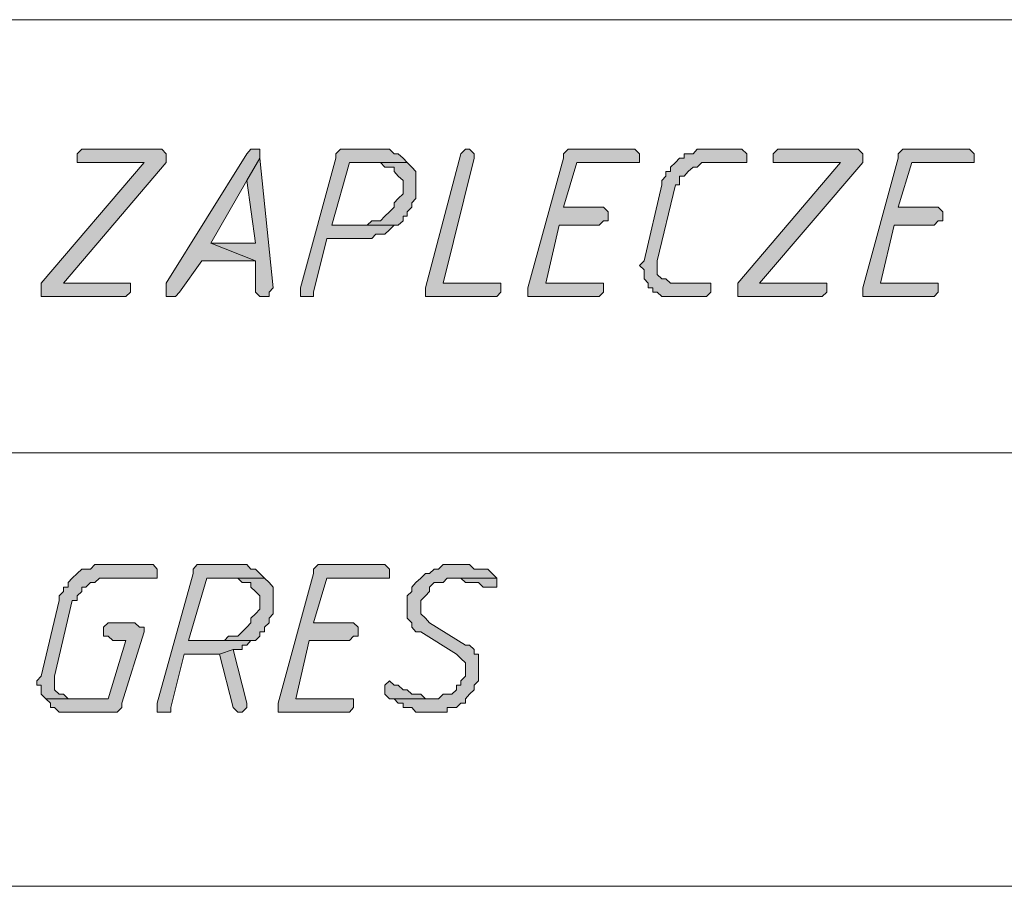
# Model space of a CAD drawing. Header units: inches. Extents: x 1504 to 12593, y -807 to 3183.
# Tile 11 of 256: x 2345 to 2438, y 332 to 414. Entities that reach past the tile are written whole.
import ezdxf

# ---------------------------------------------------------------- set-up
doc = ezdxf.new("R2010")
doc.units = ezdxf.units.IN
doc.header["$MEASUREMENT"] = 0
for name, color, linetype in [('at_Entity', 7, 'Continuous'), ('at_Rect', 7, 'Continuous'), ('at_Solid', 7, 'Continuous')]:
    doc.layers.add(name, color=color, linetype=linetype)

msp = doc.modelspace()

# ---------------------------------------------------------------- hatches: boundary and pattern name
at = {"layer": 'at_Solid', "lineweight": 15}
for points in [[(2357.522, 401.443), (2350.381, 401.443), (2349.935, 401.024), (2349.935, 400.176), (2356.294, 400.176), (2346.531, 388.774), (2346.531, 387.507), (2354.565, 387.507), (2355.011, 387.931), (2355.011, 388.774), (2348.651, 388.774), (2358.358, 400.176), (2358.358, 401.024), (2357.968, 401.443)], [(2366.838, 401.443), (2366.392, 401.443), (2366.001, 401.024), (2358.358, 388.774), (2358.358, 387.507), (2359.251, 387.507), (2359.642, 387.931), (2361.761, 390.888), (2366.838, 390.888), (2362.598, 392.573), (2366.001, 398.492), (2367.229, 400.6), (2367.229, 401.443)], [(2378.665, 401.443), (2374.871, 401.443), (2374.425, 401.024), (2374.425, 400.6), (2371.078, 388.35), (2371.078, 387.507), (2372.305, 387.507), (2372.305, 387.931), (2373.588, 392.997), (2377.828, 392.997), (2378.219, 393.421), (2379.056, 393.421), (2379.502, 393.839), (2379.948, 394.263), (2380.339, 394.263), (2374.035, 394.263), (2375.708, 400.176), (2381.175, 400.176), (2380.785, 400.6), (2380.339, 401.024), (2379.948, 401.024), (2379.502, 401.443), (2379.056, 401.443)], [(2386.698, 401.443), (2386.252, 401.024), (2382.905, 388.35), (2382.905, 387.507), (2389.655, 387.507), (2390.046, 387.931), (2390.046, 388.774), (2384.578, 388.774), (2387.535, 400.6), (2387.535, 401.024), (2387.089, 401.443)], [(2402.319, 401.443), (2396.405, 401.443), (2395.959, 401.024), (2395.959, 400.6), (2392.612, 388.35), (2392.612, 387.507), (2399.362, 387.507), (2399.753, 387.931), (2399.753, 388.774), (2394.286, 388.774), (2395.569, 394.263), (2399.362, 394.263), (2399.753, 394.687), (2400.199, 394.687), (2400.199, 395.529), (2399.753, 395.953), (2395.959, 395.953), (2397.242, 400.176), (2403.156, 400.176), (2403.156, 401.024), (2402.709, 401.443)], [(2412.472, 401.443), (2408.623, 401.443), (2408.232, 401.024), (2407.396, 401.024), (2407.396, 400.6), (2406.949, 400.6), (2406.559, 400.176), (2406.112, 399.752), (2406.112, 399.334), (2405.666, 399.334), (2405.666, 398.91), (2405.276, 398.492), (2405.276, 398.068), (2403.602, 390.888), (2403.156, 390.464), (2403.602, 390.04), (2403.602, 389.197), (2403.993, 388.774), (2403.993, 388.35), (2404.439, 388.35), (2404.439, 387.931), (2404.829, 387.931), (2405.276, 387.507), (2409.515, 387.507), (2409.906, 387.931), (2409.906, 388.774), (2406.112, 388.774), (2405.666, 389.197), (2405.276, 389.197), (2404.829, 389.616), (2404.829, 390.464), (2404.829, 390.888), (2406.559, 398.068), (2406.949, 398.068), (2406.949, 398.91), (2407.396, 398.91), (2407.786, 399.334), (2408.232, 399.752), (2408.623, 399.752), (2409.069, 400.176), (2413.309, 400.176), (2413.309, 401.024), (2412.863, 401.443)], [(2423.407, 401.443), (2416.266, 401.443), (2415.819, 401.024), (2415.819, 400.176), (2422.179, 400.176), (2412.472, 388.774), (2412.472, 387.507), (2420.45, 387.507), (2420.896, 387.931), (2420.896, 388.774), (2414.536, 388.774), (2424.299, 400.176), (2424.299, 401.024), (2423.853, 401.443)], [(2434.006, 401.443), (2428.093, 401.443), (2427.646, 401.024), (2427.646, 400.6), (2424.299, 388.35), (2424.299, 387.507), (2431.049, 387.507), (2431.44, 387.931), (2431.44, 388.774), (2425.973, 388.774), (2427.256, 394.263), (2431.049, 394.263), (2431.44, 394.687), (2431.886, 394.687), (2431.886, 395.529), (2431.44, 395.953), (2427.646, 395.953), (2428.929, 400.176), (2434.843, 400.176), (2434.843, 401.024), (2434.397, 401.443)], [(2367.229, 400.6), (2366.001, 398.492), (2366.838, 392.573), (2362.598, 392.573), (2366.838, 390.888), (2366.838, 387.931), (2367.229, 387.507), (2368.121, 387.507), (2368.121, 387.931), (2368.512, 388.35)], [(2381.175, 400.176), (2378.665, 400.176), (2379.056, 399.752), (2379.948, 399.752), (2379.948, 399.334), (2380.339, 398.91), (2380.785, 398.492), (2380.785, 397.22), (2380.339, 396.796), (2379.948, 396.377), (2379.948, 395.953), (2379.502, 395.529), (2379.056, 395.111), (2378.665, 394.687), (2377.828, 394.687), (2377.382, 394.263), (2374.035, 394.263), (2380.339, 394.263), (2380.785, 394.687), (2380.785, 395.111), (2381.175, 395.111), (2381.175, 395.529), (2381.622, 395.953), (2381.622, 396.377), (2382.012, 396.796), (2382.012, 398.068), (2382.012, 399.334), (2381.622, 399.752)], [(2356.685, 362.163), (2351.608, 362.163), (2351.218, 361.739), (2350.381, 361.739), (2349.935, 361.315), (2349.488, 360.891), (2349.098, 360.473), (2349.098, 360.049), (2348.651, 360.049), (2348.651, 359.63), (2348.261, 359.206), (2348.261, 358.782), (2346.531, 351.602), (2346.141, 351.178), (2346.141, 350.754), (2346.531, 350.754), (2346.531, 349.912), (2346.978, 349.488), (2349.488, 349.488), (2349.098, 349.488), (2348.651, 349.912), (2348.261, 349.912), (2347.815, 350.336), (2347.815, 351.178), (2347.815, 351.602), (2349.488, 358.782), (2349.935, 358.782), (2349.935, 359.206), (2350.381, 359.63), (2350.381, 360.049), (2350.771, 360.049), (2351.218, 360.473), (2351.608, 360.473), (2352.054, 360.891), (2357.522, 360.891), (2357.522, 361.739), (2357.131, 362.163)], [(2365.164, 362.163), (2361.315, 362.163), (2360.925, 361.739), (2360.925, 361.315), (2357.522, 349.07), (2357.522, 348.222), (2358.805, 348.222), (2358.805, 348.646), (2360.088, 353.711), (2363.435, 353.711), (2364.718, 354.135), (2365.555, 354.135), (2365.555, 354.559), (2366.001, 354.559), (2366.392, 354.983), (2366.838, 354.983), (2360.478, 354.983), (2362.208, 360.891), (2367.675, 360.891), (2367.229, 361.315), (2366.838, 361.739), (2366.392, 361.739), (2366.001, 362.163), (2365.555, 362.163)], [(2378.665, 362.163), (2372.752, 362.163), (2372.305, 361.739), (2372.305, 361.315), (2368.958, 349.07), (2368.958, 348.222), (2375.708, 348.222), (2376.099, 348.646), (2376.099, 349.488), (2370.632, 349.488), (2371.915, 354.983), (2375.708, 354.983), (2376.099, 355.401), (2376.545, 355.401), (2376.545, 356.249), (2376.099, 356.668), (2372.305, 356.668), (2373.588, 360.891), (2379.502, 360.891), (2379.502, 361.739), (2379.056, 362.163)], [(2385.862, 362.163), (2384.578, 362.163), (2384.132, 361.739), (2383.742, 361.739), (2383.295, 361.315), (2382.905, 361.315), (2382.459, 360.891), (2382.012, 360.473), (2381.622, 360.049), (2381.622, 359.63), (2381.175, 359.206), (2381.175, 357.94), (2381.175, 357.092), (2381.622, 356.668), (2381.622, 356.249), (2382.012, 355.825), (2382.459, 355.825), (2385.862, 353.711), (2386.252, 353.293), (2386.698, 352.869), (2386.698, 351.602), (2386.252, 351.178), (2386.252, 350.754), (2385.862, 350.754), (2385.862, 350.336), (2385.415, 349.912), (2384.578, 349.912), (2384.132, 349.488), (2379.502, 349.488), (2379.948, 349.488), (2380.339, 349.07), (2380.785, 349.07), (2380.785, 348.646), (2381.622, 348.646), (2382.012, 348.222), (2384.969, 348.222), (2384.969, 348.646), (2385.862, 348.646), (2386.252, 349.07), (2386.698, 349.07), (2386.698, 349.488), (2387.089, 349.912), (2387.535, 350.336), (2387.535, 350.754), (2387.926, 351.178), (2387.926, 353.711), (2387.535, 353.711), (2387.535, 354.135), (2387.089, 354.559), (2386.698, 354.559), (2383.295, 356.668), (2382.905, 357.092), (2382.459, 357.516), (2382.459, 358.782), (2382.905, 359.206), (2383.295, 359.63), (2383.295, 360.049), (2383.742, 360.473), (2384.578, 360.473), (2384.969, 360.891), (2389.655, 360.891), (2389.209, 361.315), (2388.818, 361.739), (2387.535, 361.739), (2387.089, 362.163), (2386.252, 362.163)], [(2367.675, 360.891), (2365.164, 360.891), (2365.555, 360.473), (2366.392, 360.473), (2366.392, 360.049), (2366.838, 359.63), (2367.229, 359.206), (2367.229, 357.94), (2366.838, 357.516), (2366.392, 357.092), (2366.392, 356.668), (2366.001, 356.249), (2365.555, 355.825), (2365.164, 355.401), (2364.272, 355.401), (2363.881, 354.983), (2360.478, 354.983), (2366.838, 354.983), (2367.229, 355.401), (2367.229, 355.825), (2367.675, 355.825), (2367.675, 356.249), (2368.121, 356.668), (2368.121, 357.092), (2368.512, 357.516), (2368.512, 358.782), (2368.512, 360.049), (2368.121, 360.473)], [(2389.655, 360.891), (2385.415, 360.891), (2386.252, 360.891), (2386.698, 360.473), (2387.926, 360.473), (2388.372, 360.049), (2389.655, 360.049), (2389.655, 360.473)], [(2355.402, 356.668), (2352.891, 356.668), (2352.445, 356.249), (2352.445, 355.401), (2352.891, 355.401), (2353.338, 354.983), (2354.565, 354.983), (2352.891, 349.488), (2346.978, 349.488), (2347.424, 349.07), (2347.424, 348.646), (2347.815, 348.646), (2348.261, 348.222), (2353.728, 348.222), (2354.174, 348.646), (2354.174, 349.07), (2356.294, 355.825), (2356.294, 356.249), (2355.848, 356.249)], [(2364.718, 354.135), (2363.435, 353.711), (2364.718, 348.646), (2365.164, 348.222), (2365.555, 348.222), (2366.001, 348.646), (2366.001, 349.07)], [(2379.502, 351.178), (2379.056, 350.754), (2379.056, 349.912), (2379.502, 349.488), (2383.742, 349.488), (2382.905, 349.488), (2382.459, 349.912), (2381.622, 349.912), (2381.175, 350.336), (2380.785, 350.336), (2380.339, 350.754), (2379.948, 350.754)]]:
    msp.add_hatch(color=7, dxfattribs=at).paths.add_polyline_path(points)

# ---------------------------------------------------------------- linework, layer by layer
at = {"layer": 'at_Entity', "color": 7, "lineweight": 15}
for p, q in [((2350.381, 401.443), (2349.935, 401.024)), ((2349.935, 401.024), (2349.935, 400.176)), ((2357.522, 401.443), (2350.381, 401.443)), ((2357.968, 401.443), (2357.522, 401.443)), ((2358.358, 401.024), (2357.968, 401.443)), ((2358.358, 400.176), (2358.358, 401.024)), ((2358.358, 401.024), (2358.358, 401.024)), ((2366.001, 401.024), (2358.358, 388.774)), ((2366.392, 401.443), (2366.001, 401.024)), ((2366.838, 401.443), (2366.392, 401.443)), ((2367.229, 401.443), (2366.838, 401.443)), ((2367.229, 400.6), (2367.229, 401.443)), ((2374.871, 401.443), (2374.425, 401.024)), ((2374.425, 401.024), (2374.425, 400.6)), ((2378.665, 401.443), (2374.871, 401.443)), ((2379.056, 401.443), (2378.665, 401.443)), ((2379.502, 401.443), (2379.056, 401.443)), ((2379.948, 401.024), (2379.502, 401.443)), ((2380.339, 401.024), (2379.948, 401.024)), ((2380.785, 400.6), (2380.339, 401.024)), ((2386.252, 401.024), (2382.905, 388.35)), ((2386.698, 401.443), (2386.252, 401.024)), ((2386.252, 401.024), (2386.252, 401.024)), ((2386.698, 401.443), (2386.698, 401.443)), ((2387.089, 401.443), (2386.698, 401.443)), ((2387.535, 401.024), (2387.089, 401.443)), ((2387.535, 400.6), (2387.535, 401.024)), ((2396.405, 401.443), (2395.959, 401.024)), ((2395.959, 401.024), (2395.959, 400.6)), ((2402.319, 401.443), (2396.405, 401.443)), ((2402.709, 401.443), (2402.319, 401.443)), ((2403.156, 401.024), (2402.709, 401.443)), ((2403.156, 400.176), (2403.156, 401.024)), ((2408.232, 401.024), (2407.396, 401.024)), ((2407.396, 401.024), (2407.396, 400.6)), ((2408.623, 401.443), (2408.232, 401.024)), ((2412.472, 401.443), (2408.623, 401.443)), ((2412.863, 401.443), (2412.472, 401.443)), ((2413.309, 401.024), (2412.863, 401.443)), ((2413.309, 400.176), (2413.309, 401.024)), ((2416.266, 401.443), (2415.819, 401.024)), ((2415.819, 401.024), (2415.819, 400.176)), ((2423.407, 401.443), (2416.266, 401.443)), ((2423.853, 401.443), (2423.407, 401.443)), ((2424.299, 401.024), (2423.853, 401.443)), ((2424.299, 400.176), (2424.299, 401.024)), ((2424.299, 401.024), (2424.299, 401.024)), ((2428.093, 401.443), (2427.646, 401.024)), ((2427.646, 401.024), (2427.646, 400.6)), ((2434.006, 401.443), (2428.093, 401.443)), ((2434.397, 401.443), (2434.006, 401.443)), ((2434.843, 401.024), (2434.397, 401.443)), ((2434.843, 400.176), (2434.843, 401.024)), ((2356.294, 400.176), (2346.531, 388.774)), ((2348.651, 388.774), (2358.358, 400.176)), ((2349.935, 400.176), (2356.294, 400.176)), ((2367.229, 400.6), (2366.001, 398.492)), ((2366.001, 398.492), (2367.229, 400.6)), ((2368.512, 388.35), (2367.229, 400.6)), ((2374.425, 400.6), (2371.078, 388.35)), ((2374.035, 394.263), (2375.708, 400.176)), ((2375.708, 400.176), (2381.175, 400.176)), ((2381.175, 400.176), (2378.665, 400.176)), ((2378.665, 400.176), (2379.056, 399.752)), ((2379.056, 399.752), (2379.948, 399.752)), ((2379.948, 399.752), (2379.948, 399.334)), ((2381.175, 400.176), (2380.785, 400.6)), ((2380.785, 400.6), (2380.785, 400.6)), ((2381.622, 399.752), (2381.175, 400.176)), ((2382.012, 399.334), (2381.622, 399.752)), ((2381.622, 399.752), (2381.622, 399.752)), ((2384.578, 388.774), (2387.535, 400.6)), ((2395.959, 400.6), (2392.612, 388.35)), ((2395.959, 395.953), (2397.242, 400.176)), ((2397.242, 400.176), (2403.156, 400.176)), ((2406.559, 400.176), (2406.112, 399.752)), ((2406.112, 399.752), (2406.112, 399.334)), ((2406.949, 400.6), (2406.559, 400.176)), ((2406.559, 400.176), (2406.559, 400.176)), ((2407.396, 400.6), (2406.949, 400.6)), ((2407.786, 399.334), (2408.232, 399.752)), ((2408.232, 399.752), (2408.623, 399.752)), ((2408.623, 399.752), (2409.069, 400.176)), ((2409.069, 400.176), (2413.309, 400.176)), ((2422.179, 400.176), (2412.472, 388.774)), ((2414.536, 388.774), (2424.299, 400.176)), ((2415.819, 400.176), (2422.179, 400.176)), ((2427.646, 400.6), (2424.299, 388.35)), ((2427.646, 395.953), (2428.929, 400.176)), ((2428.929, 400.176), (2434.843, 400.176)), ((2379.948, 399.334), (2380.339, 398.91)), ((2380.339, 398.91), (2380.339, 398.91)), ((2380.339, 398.91), (2380.785, 398.492)), ((2382.012, 398.068), (2382.012, 399.334)), ((2405.666, 398.91), (2405.276, 398.492)), ((2406.112, 399.334), (2405.666, 399.334)), ((2405.666, 399.334), (2405.666, 398.91)), ((2406.949, 398.068), (2406.949, 398.91)), ((2406.949, 398.91), (2407.396, 398.91)), ((2407.396, 398.91), (2407.786, 399.334)), ((2407.786, 399.334), (2407.786, 399.334)), ((2362.598, 392.573), (2366.001, 398.492)), ((2366.001, 398.492), (2366.838, 392.573)), ((2380.785, 398.492), (2380.785, 397.22)), ((2382.012, 396.796), (2382.012, 398.068)), ((2405.276, 398.068), (2403.602, 390.888)), ((2404.829, 390.888), (2406.559, 398.068)), ((2405.276, 398.492), (2405.276, 398.068)), ((2406.559, 398.068), (2406.949, 398.068)), ((2380.785, 397.22), (2380.339, 396.796)), ((2380.339, 396.796), (2379.948, 396.377)), ((2379.948, 396.377), (2379.948, 395.953)), ((2380.339, 396.796), (2380.339, 396.796)), ((2381.622, 396.377), (2382.012, 396.796)), ((2381.622, 395.953), (2381.622, 396.377)), ((2379.056, 395.111), (2378.665, 394.687)), ((2379.502, 395.529), (2379.056, 395.111)), ((2379.056, 395.111), (2379.056, 395.111)), ((2379.948, 395.953), (2379.502, 395.529)), ((2380.785, 394.687), (2380.785, 395.111)), ((2380.785, 395.111), (2381.175, 395.111)), ((2381.175, 395.529), (2381.622, 395.953)), ((2381.175, 395.111), (2381.175, 395.529)), ((2399.753, 395.953), (2395.959, 395.953)), ((2400.199, 395.529), (2399.753, 395.953)), ((2400.199, 394.687), (2400.199, 395.529)), ((2431.44, 395.953), (2427.646, 395.953)), ((2431.886, 395.529), (2431.44, 395.953)), ((2431.886, 394.687), (2431.886, 395.529)), ((2377.382, 394.263), (2374.035, 394.263)), ((2374.035, 394.263), (2380.339, 394.263)), ((2380.339, 394.263), (2374.035, 394.263)), ((2377.828, 394.687), (2377.382, 394.263)), ((2378.665, 394.687), (2377.828, 394.687)), ((2379.502, 393.839), (2379.948, 394.263)), ((2379.948, 394.263), (2380.339, 394.263)), ((2380.339, 394.263), (2380.785, 394.687)), ((2394.286, 388.774), (2395.569, 394.263)), ((2395.569, 394.263), (2399.362, 394.263)), ((2399.362, 394.263), (2399.753, 394.687)), ((2399.753, 394.687), (2400.199, 394.687)), ((2425.973, 388.774), (2427.256, 394.263)), ((2427.256, 394.263), (2431.049, 394.263)), ((2431.049, 394.263), (2431.44, 394.687)), ((2431.44, 394.687), (2431.886, 394.687)), ((2377.828, 392.997), (2378.219, 393.421)), ((2378.219, 393.421), (2379.056, 393.421)), ((2379.056, 393.421), (2379.502, 393.839)), ((2379.502, 393.839), (2379.502, 393.839)), ((2366.838, 392.573), (2362.598, 392.573)), ((2362.598, 392.573), (2366.838, 390.888)), ((2366.838, 390.888), (2362.598, 392.573)), ((2372.305, 387.931), (2373.588, 392.997)), ((2373.588, 392.997), (2377.828, 392.997)), ((2359.642, 387.931), (2361.761, 390.888)), ((2361.761, 390.888), (2366.838, 390.888)), ((2366.838, 390.888), (2366.838, 387.931)), ((2403.602, 390.888), (2403.156, 390.464)), ((2403.156, 390.464), (2403.156, 390.464)), ((2403.156, 390.464), (2403.602, 390.04)), ((2403.602, 390.888), (2403.602, 390.888)), ((2404.829, 390.464), (2404.829, 390.888)), ((2404.829, 389.616), (2404.829, 390.464)), ((2403.602, 390.04), (2403.602, 389.197)), ((2405.276, 389.197), (2404.829, 389.616)), ((2346.531, 388.774), (2346.531, 387.507)), ((2355.011, 388.774), (2348.651, 388.774)), ((2355.011, 387.931), (2355.011, 388.774)), ((2358.358, 388.774), (2358.358, 387.507)), ((2390.046, 388.774), (2384.578, 388.774)), ((2390.046, 387.931), (2390.046, 388.774)), ((2399.753, 388.774), (2394.286, 388.774)), ((2399.753, 387.931), (2399.753, 388.774)), ((2403.602, 389.197), (2403.993, 388.774)), ((2403.993, 388.774), (2403.993, 388.35)), ((2405.666, 389.197), (2405.276, 389.197)), ((2406.112, 388.774), (2405.666, 389.197)), ((2409.906, 388.774), (2406.112, 388.774)), ((2409.906, 387.931), (2409.906, 388.774)), ((2412.472, 388.774), (2412.472, 387.507)), ((2420.896, 388.774), (2414.536, 388.774)), ((2420.896, 387.931), (2420.896, 388.774)), ((2431.44, 388.774), (2425.973, 388.774)), ((2431.44, 387.931), (2431.44, 388.774)), ((2354.565, 387.507), (2355.011, 387.931)), ((2359.251, 387.507), (2359.642, 387.931)), ((2366.838, 387.931), (2367.229, 387.507)), ((2368.121, 387.931), (2368.512, 388.35)), ((2368.121, 387.507), (2368.121, 387.931)), ((2371.078, 388.35), (2371.078, 387.507)), ((2372.305, 387.507), (2372.305, 387.931)), ((2382.905, 388.35), (2382.905, 387.507)), ((2389.655, 387.507), (2390.046, 387.931)), ((2392.612, 388.35), (2392.612, 387.507)), ((2399.362, 387.507), (2399.753, 387.931)), ((2403.993, 388.35), (2404.439, 388.35)), ((2404.439, 388.35), (2404.439, 387.931)), ((2404.439, 387.931), (2404.829, 387.931)), ((2404.829, 387.931), (2405.276, 387.507)), ((2409.515, 387.507), (2409.906, 387.931)), ((2420.45, 387.507), (2420.896, 387.931)), ((2424.299, 388.35), (2424.299, 387.507)), ((2431.049, 387.507), (2431.44, 387.931)), ((2346.531, 387.507), (2354.565, 387.507)), ((2358.358, 387.507), (2359.251, 387.507)), ((2367.229, 387.507), (2368.121, 387.507)), ((2371.078, 387.507), (2372.305, 387.507)), ((2382.905, 387.507), (2389.655, 387.507)), ((2392.612, 387.507), (2399.362, 387.507)), ((2405.276, 387.507), (2409.515, 387.507)), ((2412.472, 387.507), (2420.45, 387.507)), ((2424.299, 387.507), (2431.049, 387.507)), ((2254.482, 372.723), (2501.174, 372.723)), ((2350.381, 361.739), (2349.935, 361.315)), ((2351.218, 361.739), (2350.381, 361.739)), ((2351.608, 362.163), (2351.218, 361.739)), ((2356.685, 362.163), (2351.608, 362.163)), ((2357.131, 362.163), (2356.685, 362.163)), ((2357.522, 361.739), (2357.131, 362.163)), ((2357.522, 360.891), (2357.522, 361.739)), ((2361.315, 362.163), (2360.925, 361.739)), ((2360.925, 361.739), (2360.925, 361.315)), ((2365.164, 362.163), (2361.315, 362.163)), ((2365.555, 362.163), (2365.164, 362.163)), ((2366.001, 362.163), (2365.555, 362.163)), ((2366.392, 361.739), (2366.001, 362.163)), ((2366.838, 361.739), (2366.392, 361.739)), ((2367.229, 361.315), (2366.838, 361.739)), ((2372.752, 362.163), (2372.305, 361.739)), ((2372.305, 361.739), (2372.305, 361.315)), ((2378.665, 362.163), (2372.752, 362.163)), ((2379.056, 362.163), (2378.665, 362.163)), ((2379.502, 361.739), (2379.056, 362.163)), ((2379.502, 360.891), (2379.502, 361.739)), ((2383.742, 361.739), (2383.295, 361.315)), ((2384.132, 361.739), (2383.742, 361.739)), ((2384.578, 362.163), (2384.132, 361.739)), ((2385.862, 362.163), (2384.578, 362.163)), ((2386.252, 362.163), (2385.862, 362.163)), ((2387.089, 362.163), (2386.252, 362.163)), ((2387.535, 361.739), (2387.089, 362.163)), ((2388.818, 361.739), (2387.535, 361.739)), ((2389.209, 361.315), (2388.818, 361.739)), ((2349.488, 360.891), (2349.098, 360.473)), ((2349.935, 361.315), (2349.488, 360.891)), ((2349.935, 361.315), (2349.935, 361.315)), ((2351.608, 360.473), (2352.054, 360.891)), ((2352.054, 360.891), (2357.522, 360.891)), ((2360.925, 361.315), (2357.522, 349.07)), ((2360.478, 354.983), (2362.208, 360.891)), ((2362.208, 360.891), (2367.675, 360.891)), ((2367.675, 360.891), (2365.164, 360.891)), ((2365.164, 360.891), (2365.555, 360.473)), ((2367.675, 360.891), (2367.229, 361.315)), ((2367.229, 361.315), (2367.229, 361.315)), ((2368.121, 360.473), (2367.675, 360.891)), ((2372.305, 361.315), (2368.958, 349.07)), ((2372.305, 356.668), (2373.588, 360.891)), ((2373.588, 360.891), (2379.502, 360.891)), ((2382.459, 360.891), (2382.012, 360.473)), ((2382.905, 361.315), (2382.459, 360.891)), ((2382.459, 360.891), (2382.459, 360.891)), ((2383.295, 361.315), (2382.905, 361.315)), ((2384.578, 360.473), (2384.969, 360.891)), ((2384.969, 360.891), (2389.655, 360.891)), ((2389.655, 360.891), (2385.415, 360.891)), ((2385.415, 360.891), (2386.252, 360.891)), ((2386.252, 360.891), (2386.698, 360.473)), ((2389.655, 360.891), (2389.209, 361.315)), ((2389.209, 361.315), (2389.209, 361.315)), ((2389.655, 360.473), (2389.655, 360.891)), ((2349.098, 360.049), (2348.651, 360.049)), ((2348.651, 360.049), (2348.651, 359.63)), ((2349.098, 360.473), (2349.098, 360.049)), ((2350.381, 359.63), (2350.381, 360.049)), ((2350.381, 360.049), (2350.771, 360.049)), ((2350.771, 360.049), (2351.218, 360.473)), ((2351.218, 360.473), (2351.608, 360.473)), ((2365.555, 360.473), (2366.392, 360.473)), ((2366.392, 360.473), (2366.392, 360.049)), ((2366.392, 360.049), (2366.838, 359.63)), ((2368.512, 360.049), (2368.121, 360.473)), ((2368.121, 360.473), (2368.121, 360.473)), ((2368.512, 358.782), (2368.512, 360.049)), ((2382.012, 360.473), (2381.622, 360.049)), ((2381.622, 360.049), (2381.622, 359.63)), ((2382.012, 360.473), (2382.012, 360.473)), ((2383.295, 360.049), (2383.742, 360.473)), ((2383.295, 359.63), (2383.295, 360.049)), ((2383.742, 360.473), (2384.578, 360.473)), ((2386.698, 360.473), (2387.926, 360.473)), ((2387.926, 360.473), (2388.372, 360.049)), ((2388.372, 360.049), (2389.655, 360.049)), ((2389.655, 360.049), (2389.655, 360.473)), ((2348.261, 358.782), (2346.531, 351.602)), ((2347.815, 351.602), (2349.488, 358.782)), ((2348.651, 359.63), (2348.261, 359.206)), ((2348.261, 359.206), (2348.261, 358.782)), ((2349.488, 358.782), (2349.935, 358.782)), ((2349.935, 359.206), (2350.381, 359.63)), ((2349.935, 358.782), (2349.935, 359.206)), ((2366.838, 359.63), (2366.838, 359.63)), ((2366.838, 359.63), (2367.229, 359.206)), ((2367.229, 359.206), (2367.229, 357.94)), ((2368.512, 357.516), (2368.512, 358.782)), ((2381.622, 359.63), (2381.175, 359.206)), ((2381.175, 359.206), (2381.175, 357.94)), ((2382.459, 358.782), (2382.905, 359.206)), ((2382.459, 357.516), (2382.459, 358.782)), ((2382.905, 359.206), (2383.295, 359.63)), ((2382.905, 359.206), (2382.905, 359.206)), ((2367.229, 357.94), (2366.838, 357.516)), ((2381.175, 357.94), (2381.175, 357.092)), ((2366.838, 357.516), (2366.392, 357.092)), ((2366.392, 357.092), (2366.392, 356.668)), ((2366.838, 357.516), (2366.838, 357.516)), ((2368.121, 357.092), (2368.512, 357.516)), ((2368.121, 356.668), (2368.121, 357.092)), ((2381.175, 357.092), (2381.622, 356.668)), ((2382.905, 357.092), (2382.459, 357.516)), ((2383.295, 356.668), (2382.905, 357.092)), ((2382.905, 357.092), (2382.905, 357.092)), ((2352.891, 356.668), (2352.445, 356.249)), ((2352.445, 356.249), (2352.445, 355.401)), ((2355.402, 356.668), (2352.891, 356.668)), ((2355.848, 356.249), (2355.402, 356.668)), ((2356.294, 356.249), (2355.848, 356.249)), ((2356.294, 355.825), (2356.294, 356.249)), ((2366.001, 356.249), (2365.555, 355.825)), ((2366.392, 356.668), (2366.001, 356.249)), ((2367.675, 356.249), (2368.121, 356.668)), ((2367.675, 355.825), (2367.675, 356.249)), ((2376.099, 356.668), (2372.305, 356.668)), ((2376.545, 356.249), (2376.099, 356.668)), ((2376.545, 355.401), (2376.545, 356.249)), ((2381.622, 356.668), (2381.622, 356.249)), ((2381.622, 356.249), (2382.012, 355.825)), ((2386.698, 354.559), (2383.295, 356.668)), ((2352.445, 355.401), (2352.891, 355.401)), ((2352.891, 355.401), (2353.338, 354.983)), ((2354.174, 349.07), (2356.294, 355.825)), ((2364.272, 355.401), (2363.881, 354.983)), ((2365.164, 355.401), (2364.272, 355.401)), ((2365.555, 355.825), (2365.164, 355.401)), ((2365.555, 355.825), (2365.555, 355.825)), ((2366.838, 354.983), (2367.229, 355.401)), ((2367.229, 355.401), (2367.229, 355.825)), ((2367.229, 355.825), (2367.675, 355.825)), ((2375.708, 354.983), (2376.099, 355.401)), ((2376.099, 355.401), (2376.545, 355.401)), ((2382.012, 355.825), (2382.459, 355.825)), ((2382.459, 355.825), (2385.862, 353.711)), ((2354.565, 354.983), (2352.891, 349.488)), ((2353.338, 354.983), (2354.565, 354.983)), ((2363.881, 354.983), (2360.478, 354.983)), ((2360.478, 354.983), (2366.838, 354.983)), ((2366.838, 354.983), (2360.478, 354.983)), ((2364.718, 354.135), (2363.435, 353.711)), ((2363.435, 353.711), (2364.718, 354.135)), ((2366.001, 349.07), (2364.718, 354.135)), ((2364.718, 354.135), (2365.555, 354.135)), ((2365.555, 354.135), (2365.555, 354.559)), ((2365.555, 354.559), (2366.001, 354.559)), ((2366.001, 354.559), (2366.392, 354.983)), ((2366.392, 354.983), (2366.838, 354.983)), ((2370.632, 349.488), (2371.915, 354.983)), ((2371.915, 354.983), (2375.708, 354.983)), ((2387.089, 354.559), (2386.698, 354.559)), ((2387.535, 354.135), (2387.089, 354.559)), ((2387.535, 353.711), (2387.535, 354.135)), ((2358.805, 348.646), (2360.088, 353.711)), ((2360.088, 353.711), (2363.435, 353.711)), ((2363.435, 353.711), (2364.718, 348.646)), ((2385.862, 353.711), (2386.252, 353.293)), ((2386.252, 353.293), (2386.252, 353.293)), ((2386.252, 353.293), (2386.698, 352.869)), ((2387.926, 353.711), (2387.535, 353.711)), ((2387.926, 351.178), (2387.926, 353.711)), ((2386.698, 352.869), (2386.698, 351.602)), ((2346.531, 351.602), (2346.141, 351.178)), ((2346.531, 351.602), (2346.531, 351.602)), ((2347.815, 351.178), (2347.815, 351.602)), ((2386.698, 351.602), (2386.252, 351.178)), ((2346.141, 351.178), (2346.141, 350.754)), ((2346.141, 350.754), (2346.531, 350.754)), ((2346.531, 350.754), (2346.531, 349.912)), ((2347.815, 350.336), (2347.815, 351.178)), ((2379.502, 351.178), (2379.056, 350.754)), ((2379.056, 350.754), (2379.056, 349.912)), ((2379.502, 351.178), (2379.502, 351.178)), ((2379.948, 350.754), (2379.502, 351.178)), ((2380.339, 350.754), (2379.948, 350.754)), ((2380.785, 350.336), (2380.339, 350.754)), ((2386.252, 350.754), (2385.862, 350.754)), ((2385.862, 350.754), (2385.862, 350.336)), ((2386.252, 351.178), (2386.252, 350.754)), ((2387.535, 350.754), (2387.926, 351.178)), ((2387.535, 350.336), (2387.535, 350.754)), ((2346.531, 349.912), (2346.531, 349.912)), ((2346.531, 349.912), (2346.978, 349.488)), ((2352.891, 349.488), (2346.978, 349.488)), ((2346.978, 349.488), (2347.424, 349.07)), ((2346.978, 349.488), (2349.488, 349.488)), ((2348.261, 349.912), (2347.815, 350.336)), ((2348.651, 349.912), (2348.261, 349.912)), ((2349.098, 349.488), (2348.651, 349.912)), ((2349.488, 349.488), (2349.098, 349.488)), ((2376.099, 349.488), (2370.632, 349.488)), ((2376.099, 348.646), (2376.099, 349.488)), ((2379.056, 349.912), (2379.056, 349.912)), ((2379.056, 349.912), (2379.502, 349.488)), ((2379.502, 349.488), (2383.742, 349.488)), ((2384.132, 349.488), (2379.502, 349.488)), ((2379.502, 349.488), (2379.948, 349.488)), ((2379.948, 349.488), (2380.339, 349.07)), ((2381.175, 350.336), (2380.785, 350.336)), ((2381.622, 349.912), (2381.175, 350.336)), ((2382.459, 349.912), (2381.622, 349.912)), ((2382.905, 349.488), (2382.459, 349.912)), ((2383.742, 349.488), (2382.905, 349.488)), ((2384.578, 349.912), (2384.132, 349.488)), ((2385.415, 349.912), (2384.578, 349.912)), ((2385.862, 350.336), (2385.415, 349.912)), ((2386.698, 349.488), (2387.089, 349.912)), ((2386.698, 349.07), (2386.698, 349.488)), ((2387.089, 349.912), (2387.535, 350.336)), ((2387.089, 349.912), (2387.089, 349.912)), ((2347.424, 349.07), (2347.424, 348.646)), ((2347.424, 348.646), (2347.815, 348.646)), ((2347.815, 348.646), (2348.261, 348.222)), ((2353.728, 348.222), (2354.174, 348.646)), ((2354.174, 348.646), (2354.174, 349.07)), ((2357.522, 349.07), (2357.522, 348.222)), ((2358.805, 348.222), (2358.805, 348.646)), ((2364.718, 348.646), (2364.718, 348.646)), ((2364.718, 348.646), (2365.164, 348.222)), ((2365.555, 348.222), (2366.001, 348.646)), ((2366.001, 348.646), (2366.001, 349.07)), ((2366.001, 349.07), (2366.001, 349.07)), ((2368.958, 349.07), (2368.958, 348.222)), ((2375.708, 348.222), (2376.099, 348.646)), ((2380.339, 349.07), (2380.785, 349.07)), ((2380.785, 349.07), (2380.785, 348.646)), ((2380.785, 348.646), (2381.622, 348.646)), ((2381.622, 348.646), (2382.012, 348.222)), ((2384.969, 348.222), (2384.969, 348.646)), ((2384.969, 348.646), (2385.862, 348.646)), ((2385.862, 348.646), (2386.252, 349.07)), ((2386.252, 349.07), (2386.698, 349.07)), ((2348.261, 348.222), (2353.728, 348.222)), ((2357.522, 348.222), (2358.805, 348.222)), ((2365.164, 348.222), (2365.555, 348.222)), ((2368.958, 348.222), (2375.708, 348.222)), ((2382.012, 348.222), (2384.969, 348.222))]:
    msp.add_line(p, q, dxfattribs=at)
at = {"layer": 'at_Rect', "color": 7, "lineweight": 15}
for p, q in [((2254.491, 413.694), (2501.174, 413.694)), ((2501.174, 331.748), (2254.491, 331.748))]:
    msp.add_line(p, q, dxfattribs=at)

doc.saveas('drawing.dxf')
